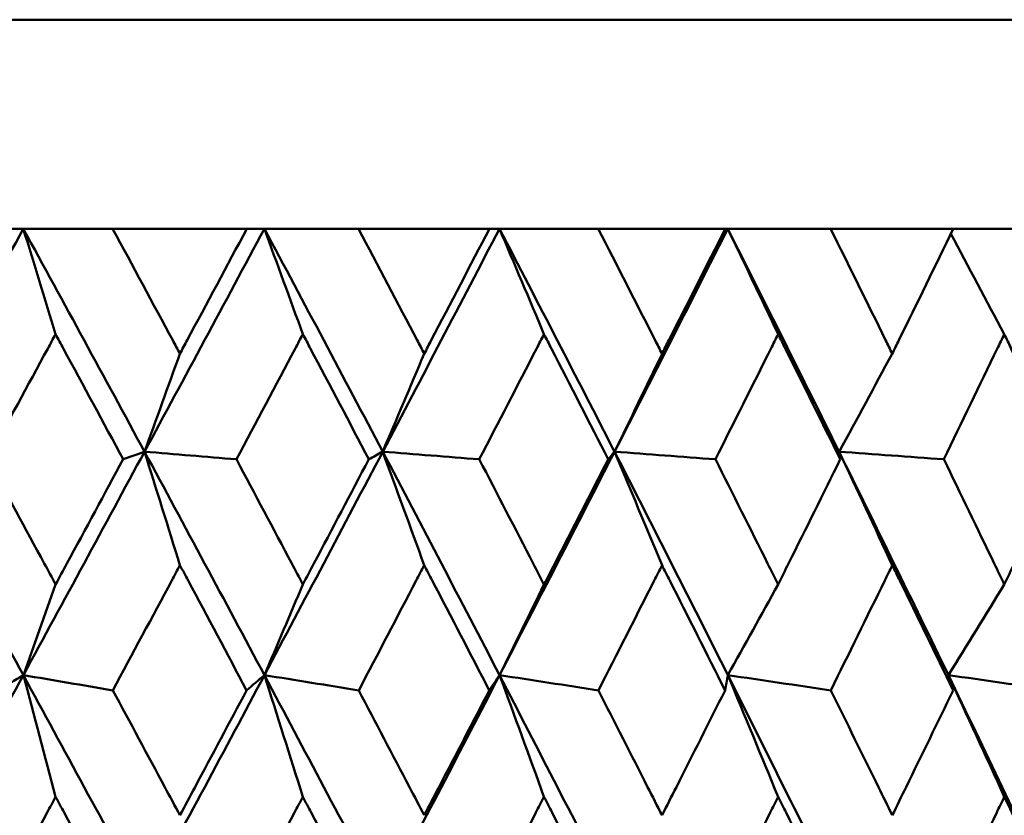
# Model space of a CAD drawing. Header units: millimetres. Extents: x 172 to 1631, y 500 to 2693.
# Tile 12 of 218: x 440.24 to 444.95, y 584.8 to 588.6. Entities that reach past the tile are written whole.
import ezdxf

# ---------------------------------------------------------------- set-up
doc = ezdxf.new("R2010")
doc.units = ezdxf.units.MM
doc.header["$LTSCALE"] = 10
doc.layers.add('Widoczne (ISO)', color=7, linetype='Continuous', lineweight=50)

msp = doc.modelspace()

# ---------------------------------------------------------------- linework, layer by layer
at = {"layer": 'Widoczne (ISO)'}
for p, q in [((416.2343, 588.6019), (452.2343, 588.6019)), ((440.1405, 587.6019), (440.2601, 587.6019)), ((440.2601, 587.6019), (440.6874, 587.6019)), ((441.3287, 587.6019), (440.6874, 587.6019)), ((441.3287, 587.6019), (441.4127, 587.6019)), ((441.4127, 587.6019), (441.8633, 587.6019)), ((442.4888, 587.6019), (441.8633, 587.6019)), ((442.4888, 587.6019), (442.537, 587.6019)), ((442.537, 587.6019), (443.0091, 587.6019)), ((443.6164, 587.6019), (443.0091, 587.6019)), ((443.6164, 587.6019), (443.6285, 587.6019)), ((443.6285, 587.6019), (444.1203, 587.6019)), ((444.707, 587.6019), (444.1203, 587.6019)), ((444.707, 587.6019), (445.1924, 587.6019)), ((440.8397, 586.5357), (440.7376, 586.4993))]:
    msp.add_line(p, q, dxfattribs=at)
msp.add_circle((434.2343, 549.6019), 50, dxfattribs=at)
for points in [[(440.2601, 587.6019), (440.0657, 587.2467), (439.8706, 586.8913), (439.6746, 586.5357)], [(440.2601, 587.6019), (440.4544, 587.2467), (440.6477, 586.8913), (440.8397, 586.5357)], [(440.4146, 587.0977), (440.3632, 587.2662), (440.3117, 587.4343), (440.2601, 587.6019)], [(441.4127, 587.6019), (441.2227, 587.2467), (441.0317, 586.8913), (440.8397, 586.5357)], [(441.4127, 587.6019), (441.6027, 587.2467), (441.7914, 586.8913), (441.9787, 586.5357)], [(441.5967, 587.0977), (441.5355, 587.2662), (441.4742, 587.4343), (441.4127, 587.6019)], [(442.537, 587.6019), (442.352, 587.2467), (442.1659, 586.8913), (441.9787, 586.5357)], [(442.537, 587.6019), (442.7219, 587.2467), (442.9053, 586.8913), (443.0872, 586.5357)], [(442.7498, 587.0977), (442.6791, 587.2662), (442.6081, 587.4343), (442.537, 587.6019)], [(443.6285, 587.6019), (443.4494, 587.2467), (443.2689, 586.8913), (443.0872, 586.5357)], [(443.6285, 587.6019), (443.8075, 587.2467), (443.985, 586.8913), (444.1607, 586.5357)], [(443.8693, 587.0977), (443.7892, 587.2662), (443.7089, 587.4343), (443.6285, 587.6019)], [(444.9508, 587.0977), (444.8659, 587.2583), (444.7808, 587.4185), (444.6955, 587.5783)], [(441.009, 587.0043), (440.9527, 586.8478), (440.8962, 586.6916), (440.8397, 586.5357)], [(442.1772, 587.0043), (442.1111, 586.8478), (442.045, 586.6916), (441.9787, 586.5357)], [(443.3141, 587.0043), (443.2385, 586.8478), (443.1629, 586.6916), (443.0872, 586.5357)], [(444.4151, 587.0043), (444.3304, 586.8478), (444.2456, 586.6916), (444.1607, 586.5357)], [(439.6746, 586.5357), (439.8709, 586.1796), (440.0662, 585.8233), (440.2604, 585.467)], [(440.8397, 586.5357), (440.6475, 586.1796), (440.4544, 585.8233), (440.2604, 585.467)], [(441.009, 585.993), (440.9528, 586.1744), (440.8963, 586.3553), (440.8397, 586.5357)], [(440.8397, 586.5357), (441.032, 586.1796), (441.2232, 585.8233), (441.413, 585.467)], [(440.8397, 586.5357), (440.9862, 586.5236), (441.1326, 586.5114), (441.279, 586.4993)], [(441.9787, 586.5357), (441.7913, 586.1796), (441.6027, 585.8233), (441.413, 585.467)], [(441.9787, 586.5357), (441.9566, 586.5236), (441.9345, 586.5114), (441.9123, 586.4993)], [(442.1772, 585.993), (442.1112, 586.1744), (442.0451, 586.3553), (441.9787, 586.5357)], [(441.9787, 586.5357), (442.1663, 586.1796), (442.3526, 585.8233), (442.5374, 585.467)], [(441.9787, 586.5357), (442.1326, 586.5236), (442.2865, 586.5114), (442.4404, 586.4993)], [(443.0872, 586.5357), (442.9052, 586.1796), (442.7219, 585.8233), (442.5374, 585.467)], [(443.0872, 586.5357), (443.077, 586.5236), (443.0669, 586.5114), (443.0568, 586.4993)], [(443.3141, 585.993), (443.2387, 586.1744), (443.163, 586.3553), (443.0872, 586.5357)], [(443.0872, 586.5357), (443.2693, 586.1796), (443.4499, 585.8233), (443.6289, 585.467)], [(443.0872, 586.5357), (443.2479, 586.5236), (443.4087, 586.5114), (443.5695, 586.4993)], [(444.4151, 585.993), (444.3305, 586.1744), (444.2457, 586.3553), (444.1607, 586.5357)], [(444.1607, 586.5357), (444.1626, 586.5236), (444.1645, 586.5114), (444.1664, 586.4993)], [(444.1607, 586.5357), (444.3366, 586.1796), (444.5109, 585.8233), (444.6834, 585.467)], [(444.1607, 586.5357), (444.3277, 586.5236), (444.4947, 586.5114), (444.6617, 586.4993)], [(440.4146, 585.9011), (440.3633, 585.7562), (440.3118, 585.6115), (440.2604, 585.467)], [(441.5967, 585.9011), (441.5356, 585.7562), (441.4743, 585.6115), (441.413, 585.467)], [(442.7498, 585.9011), (442.6791, 585.7562), (442.6083, 585.6115), (442.5374, 585.467)], [(443.8693, 585.9011), (443.7893, 585.7562), (443.7091, 585.6115), (443.6289, 585.467)], [(444.9508, 585.9011), (444.8618, 585.7562), (444.7726, 585.6115), (444.6834, 585.467)], [(440.2604, 585.467), (440.0662, 585.1103), (439.8711, 584.7536), (439.6752, 584.3969)], [(440.2604, 585.467), (440.2201, 585.4428), (440.1799, 585.4185), (440.1396, 585.3942)], [(440.4146, 584.8854), (440.3634, 585.0797), (440.312, 585.2736), (440.2604, 585.467)], [(440.2604, 585.467), (440.403, 585.4428), (440.5456, 585.4185), (440.6883, 585.3942)], [(440.2604, 585.467), (440.4548, 585.1103), (440.6482, 584.7536), (440.8404, 584.3969)], [(441.413, 585.467), (441.2232, 585.1103), (441.0323, 584.7536), (440.8404, 584.3969)], [(441.413, 585.467), (441.3846, 585.4428), (441.3562, 585.4185), (441.3278, 585.3942)], [(441.5967, 584.8854), (441.5357, 585.0797), (441.4745, 585.2736), (441.413, 585.467)], [(441.413, 585.467), (441.5634, 585.4428), (441.7138, 585.4185), (441.8641, 585.3942)], [(441.413, 585.467), (441.6031, 585.1103), (441.792, 584.7536), (441.9795, 584.3969)], [(442.5374, 585.467), (442.3526, 585.1103), (442.1666, 584.7536), (441.9795, 584.3969)], [(442.5374, 585.467), (442.5209, 585.4428), (442.5044, 585.4185), (442.488, 585.3942)], [(442.7498, 584.8854), (442.6793, 585.0797), (442.6084, 585.2736), (442.5374, 585.467)], [(442.5374, 585.467), (442.6949, 585.4428), (442.8524, 585.4185), (443.0099, 585.3942)], [(442.5374, 585.467), (442.7224, 585.1103), (442.906, 584.7536), (443.0881, 584.3969)], [(443.6289, 585.467), (443.6245, 585.4428), (443.62, 585.4185), (443.6156, 585.3942)], [(443.8693, 584.8854), (443.7895, 585.0797), (443.7093, 585.2736), (443.6289, 585.467)], [(443.6289, 585.467), (443.793, 585.4428), (443.957, 585.4185), (444.1211, 585.3942)], [(443.6289, 585.467), (443.8081, 585.1103), (443.9857, 584.7536), (444.1617, 584.3969)], [(444.9508, 584.8854), (444.862, 585.0797), (444.7728, 585.2736), (444.6834, 585.467)], [(444.6834, 585.467), (444.8533, 585.4428), (445.0233, 585.4185), (445.1932, 585.3942)], [(444.6834, 585.467), (444.8561, 585.1103), (445.027, 584.7536), (445.1961, 584.3969)], [(444.6834, 585.467), (444.691, 585.4428), (444.6986, 585.4185), (444.7062, 585.3942)]]:
    msp.add_open_spline(points, degree=3, dxfattribs=at)
for points, knots in [([(440.6874, 587.6019), (440.7833, 587.4243), (440.879, 587.2467), (440.9859, 587.0474), (440.9975, 587.0259), (441.009, 587.0043)], [0, 0, 0, 0, 0.06135239, 0.06135239, 0.06879633, 0.06879633, 0.06879633, 0.06879633]), ([(441.009, 587.0043), (441.0206, 587.0259), (441.0321, 587.0474), (441.1389, 587.2466), (441.2339, 587.4243), (441.3287, 587.6019)], [0.05393723, 0.05393723, 0.05393723, 0.05393723, 0.06137399, 0.06137399, 0.12273355, 0.12273355, 0.12273355, 0.12273355]), ([(441.8633, 587.6019), (441.957, 587.4243), (442.0503, 587.2467), (442.1547, 587.0474), (442.1659, 587.0259), (442.1772, 587.0043)], [0, 0, 0, 0, 0.06135239, 0.06135239, 0.06879633, 0.06879633, 0.06879633, 0.06879633]), ([(442.1772, 587.0043), (442.1885, 587.0259), (442.1997, 587.0474), (442.3039, 587.2466), (442.3965, 587.4243), (442.4888, 587.6019)], [0.05393723, 0.05393723, 0.05393723, 0.05393723, 0.06137399, 0.06137399, 0.12273355, 0.12273355, 0.12273355, 0.12273355]), ([(443.0091, 587.6019), (443.1002, 587.4243), (443.1909, 587.2467), (443.2922, 587.0474), (443.3031, 587.0259), (443.3141, 587.0043)], [0, 0, 0, 0, 0.06135239, 0.06135239, 0.06879633, 0.06879633, 0.06879633, 0.06879633]), ([(443.3141, 587.0043), (443.325, 587.0259), (443.3359, 587.0474), (443.437, 587.2466), (443.5269, 587.4243), (443.6164, 587.6019)], [0.05393723, 0.05393723, 0.05393723, 0.05393723, 0.06137399, 0.06137399, 0.12273355, 0.12273355, 0.12273355, 0.12273355]), ([(444.1203, 587.6019), (444.2084, 587.4243), (444.2961, 587.2467), (444.3939, 587.0474), (444.4045, 587.0259), (444.4151, 587.0043)], [0, 0, 0, 0, 0.06135239, 0.06135239, 0.06879633, 0.06879633, 0.06879633, 0.06879633]), ([(444.4151, 587.0043), (444.4256, 587.0259), (444.4362, 587.0474), (444.5339, 587.2466), (444.6206, 587.4243), (444.707, 587.6019)], [0.05393723, 0.05393723, 0.05393723, 0.05393723, 0.06137399, 0.06137399, 0.12273355, 0.12273355, 0.12273355, 0.12273355]), ([(440.4146, 587.0977), (440.402, 587.0745), (440.3894, 587.0513), (440.2813, 586.8519), (440.1856, 586.6756), (440.0898, 586.4993)], [0.05804162, 0.05804162, 0.05804162, 0.05804162, 0.06605559, 0.06605559, 0.12689392, 0.12689392, 0.12689392, 0.12689392]), ([(440.7376, 586.4993), (440.6428, 586.6756), (440.5477, 586.8518), (440.4398, 587.0512), (440.4272, 587.0745), (440.4146, 587.0977)], [0.00523804, 0.00523804, 0.00523804, 0.00523804, 0.06606705, 0.06606705, 0.07409033, 0.07409033, 0.07409033, 0.07409033]), ([(441.5967, 587.0977), (441.5845, 587.0745), (441.5722, 587.0513), (441.4665, 586.8519), (441.3728, 586.6756), (441.279, 586.4993)], [0.05804162, 0.05804162, 0.05804162, 0.05804162, 0.06605559, 0.06605559, 0.12689392, 0.12689392, 0.12689392, 0.12689392]), ([(441.9123, 586.4993), (441.8198, 586.6756), (441.7269, 586.8518), (441.6214, 587.0512), (441.6091, 587.0745), (441.5967, 587.0977)], [0.00523804, 0.00523804, 0.00523804, 0.00523804, 0.06606705, 0.06606705, 0.07409033, 0.07409033, 0.07409033, 0.07409033]), ([(442.7498, 587.0977), (442.7379, 587.0745), (442.7259, 587.0513), (442.623, 586.8519), (442.5319, 586.6756), (442.4404, 586.4993)], [0.05804162, 0.05804162, 0.05804162, 0.05804162, 0.06605559, 0.06605559, 0.12689392, 0.12689392, 0.12689392, 0.12689392]), ([(443.0568, 586.4993), (442.9668, 586.6756), (442.8765, 586.8518), (442.7738, 587.0512), (442.7618, 587.0745), (442.7498, 587.0977)], [0.00523804, 0.00523804, 0.00523804, 0.00523804, 0.06606705, 0.06606705, 0.07409033, 0.07409033, 0.07409033, 0.07409033]), ([(443.8693, 587.0977), (443.8577, 587.0745), (443.8461, 587.0513), (443.7465, 586.8519), (443.6581, 586.6756), (443.5695, 586.4993)], [0.05804162, 0.05804162, 0.05804162, 0.05804162, 0.06605559, 0.06605559, 0.12689392, 0.12689392, 0.12689392, 0.12689392]), ([(444.1664, 586.4993), (444.0794, 586.6756), (443.992, 586.8518), (443.8925, 587.0512), (443.8809, 587.0745), (443.8693, 587.0977)], [0.00523804, 0.00523804, 0.00523804, 0.00523804, 0.06606705, 0.06606705, 0.07409033, 0.07409033, 0.07409033, 0.07409033]), ([(444.9508, 587.0977), (444.9396, 587.0745), (444.9285, 587.0513), (444.8324, 586.8519), (444.7472, 586.6756), (444.6617, 586.4993)], [0.05804162, 0.05804162, 0.05804162, 0.05804162, 0.06605559, 0.06605559, 0.12689392, 0.12689392, 0.12689392, 0.12689392]), ([(445.2368, 586.4993), (445.1531, 586.6756), (445.0689, 586.8518), (444.9731, 587.0512), (444.962, 587.0745), (444.9508, 587.0977)], [0.00523804, 0.00523804, 0.00523804, 0.00523804, 0.06606705, 0.06606705, 0.07409033, 0.07409033, 0.07409033, 0.07409033]), ([(440.0898, 586.4993), (440.1802, 586.3334), (440.2703, 586.1674), (440.3784, 585.968), (440.3965, 585.9345), (440.4146, 585.9011)], [0.00418374, 0.00418374, 0.00418374, 0.00418374, 0.06147247, 0.06147247, 0.07302352, 0.07302352, 0.07302352, 0.07302352]), ([(440.4146, 585.9011), (440.4327, 585.9345), (440.4508, 585.968), (440.5586, 586.1674), (440.6482, 586.3334), (440.7376, 586.4993)], [0.04993807, 0.04993807, 0.04993807, 0.04993807, 0.0614821, 0.0614821, 0.11877783, 0.11877783, 0.11877783, 0.11877783]), ([(441.279, 586.4993), (441.3675, 586.3334), (441.4557, 586.1674), (441.5613, 585.968), (441.579, 585.9345), (441.5967, 585.9011)], [0.00418374, 0.00418374, 0.00418374, 0.00418374, 0.06147247, 0.06147247, 0.07302352, 0.07302352, 0.07302352, 0.07302352]), ([(441.5967, 585.9011), (441.6144, 585.9345), (441.6321, 585.968), (441.7375, 586.1674), (441.8251, 586.3334), (441.9123, 586.4993)], [0.04993807, 0.04993807, 0.04993807, 0.04993807, 0.0614821, 0.0614821, 0.11877783, 0.11877783, 0.11877783, 0.11877783]), ([(442.4404, 586.4993), (442.5266, 586.3334), (442.6125, 586.1674), (442.7154, 585.968), (442.7326, 585.9345), (442.7498, 585.9011)], [0.00418374, 0.00418374, 0.00418374, 0.00418374, 0.06147247, 0.06147247, 0.07302352, 0.07302352, 0.07302352, 0.07302352]), ([(442.7498, 585.9011), (442.7671, 585.9345), (442.7843, 585.968), (442.8868, 586.1674), (442.9719, 586.3334), (443.0568, 586.4993)], [0.04993807, 0.04993807, 0.04993807, 0.04993807, 0.0614821, 0.0614821, 0.11877783, 0.11877783, 0.11877783, 0.11877783]), ([(443.5695, 586.4993), (443.6531, 586.3334), (443.7363, 586.1674), (443.8359, 585.968), (443.8526, 585.9345), (443.8693, 585.9011)], [0.00418374, 0.00418374, 0.00418374, 0.00418374, 0.06147247, 0.06147247, 0.07302352, 0.07302352, 0.07302352, 0.07302352]), ([(443.8693, 585.9011), (443.886, 585.9345), (443.9027, 585.968), (444.002, 586.1674), (444.0843, 586.3334), (444.1664, 586.4993)], [0.04993807, 0.04993807, 0.04993807, 0.04993807, 0.0614821, 0.0614821, 0.11877783, 0.11877783, 0.11877783, 0.11877783]), ([(444.6617, 586.4993), (444.7423, 586.3334), (444.8226, 586.1674), (444.9186, 585.968), (444.9347, 585.9345), (444.9508, 585.9011)], [0.00418374, 0.00418374, 0.00418374, 0.00418374, 0.06147247, 0.06147247, 0.07302352, 0.07302352, 0.07302352, 0.07302352]), ([(444.9508, 585.9011), (444.9669, 585.9345), (444.9829, 585.968), (445.0786, 586.1674), (445.1579, 586.3334), (445.2368, 586.4993)], [0.04993807, 0.04993807, 0.04993807, 0.04993807, 0.0614821, 0.0614821, 0.11877783, 0.11877783, 0.11877783, 0.11877783]), ([(441.009, 585.993), (440.9959, 585.9686), (440.9829, 585.9441), (440.8761, 585.7445), (440.7823, 585.5694), (440.6883, 585.3942)], [0.06241522, 0.06241522, 0.06241522, 0.06241522, 0.0708546, 0.0708546, 0.13127416, 0.13127416, 0.13127416, 0.13127416]), ([(441.3278, 585.3942), (441.2349, 585.5693), (441.1417, 585.7444), (441.0352, 585.944), (441.0221, 585.9685), (441.009, 585.993)], [0.01044349, 0.01044349, 0.01044349, 0.01044349, 0.07085106, 0.07085106, 0.07930241, 0.07930241, 0.07930241, 0.07930241]), ([(442.1772, 585.993), (442.1645, 585.9686), (442.1517, 585.9441), (442.0476, 585.7445), (441.956, 585.5694), (441.8641, 585.3942)], [0.06241522, 0.06241522, 0.06241522, 0.06241522, 0.0708546, 0.0708546, 0.13127416, 0.13127416, 0.13127416, 0.13127416]), ([(442.488, 585.3942), (442.3975, 585.5693), (442.3067, 585.7444), (442.2027, 585.944), (442.19, 585.9685), (442.1772, 585.993)], [0.01044349, 0.01044349, 0.01044349, 0.01044349, 0.07085106, 0.07085106, 0.07930241, 0.07930241, 0.07930241, 0.07930241]), ([(443.3141, 585.993), (443.3017, 585.9686), (443.2893, 585.9441), (443.1882, 585.7445), (443.0992, 585.5694), (443.0099, 585.3942)], [0.06241522, 0.06241522, 0.06241522, 0.06241522, 0.0708546, 0.0708546, 0.13127416, 0.13127416, 0.13127416, 0.13127416]), ([(443.6156, 585.3942), (443.5278, 585.5693), (443.4397, 585.7444), (443.3389, 585.944), (443.3265, 585.9685), (443.3141, 585.993)], [0.01044349, 0.01044349, 0.01044349, 0.01044349, 0.07085106, 0.07085106, 0.07930241, 0.07930241, 0.07930241, 0.07930241]), ([(444.4151, 585.993), (444.4031, 585.9686), (444.3912, 585.9441), (444.2935, 585.7445), (444.2074, 585.5694), (444.1211, 585.3942)], [0.06241522, 0.06241522, 0.06241522, 0.06241522, 0.0708546, 0.0708546, 0.13127416, 0.13127416, 0.13127416, 0.13127416]), ([(444.7062, 585.3942), (444.6215, 585.5693), (444.5365, 585.7444), (444.439, 585.944), (444.4271, 585.9685), (444.4151, 585.993)], [0.01044349, 0.01044349, 0.01044349, 0.01044349, 0.07085106, 0.07085106, 0.07930241, 0.07930241, 0.07930241, 0.07930241]), ([(440.6883, 585.3942), (440.7712, 585.2401), (440.854, 585.0861), (440.9607, 584.8869), (440.9849, 584.8417), (441.009, 584.7966)], [0.00838421, 0.00838421, 0.00838421, 0.00838421, 0.06155515, 0.06155515, 0.07712864, 0.07712864, 0.07712864, 0.07712864]), ([(441.009, 584.7966), (441.0331, 584.8417), (441.0573, 584.8868), (441.1637, 585.086), (441.2459, 585.2401), (441.3278, 585.3942)], [0.04598621, 0.04598621, 0.04598621, 0.04598621, 0.06155279, 0.06155279, 0.11473062, 0.11473062, 0.11473062, 0.11473062]), ([(441.8641, 585.3942), (441.9452, 585.2401), (442.0259, 585.0861), (442.1301, 584.8869), (442.1537, 584.8417), (442.1772, 584.7966)], [0.00838421, 0.00838421, 0.00838421, 0.00838421, 0.06155515, 0.06155515, 0.07712864, 0.07712864, 0.07712864, 0.07712864]), ([(442.1772, 584.7966), (442.2008, 584.8417), (442.2243, 584.8868), (442.3281, 585.086), (442.4081, 585.2401), (442.488, 585.3942)], [0.04598621, 0.04598621, 0.04598621, 0.04598621, 0.06155279, 0.06155279, 0.11473062, 0.11473062, 0.11473062, 0.11473062]), ([(443.0099, 585.3942), (443.0887, 585.2401), (443.1672, 585.0861), (443.2683, 584.8869), (443.2912, 584.8417), (443.3141, 584.7966)], [0.00838421, 0.00838421, 0.00838421, 0.00838421, 0.06155515, 0.06155515, 0.07712864, 0.07712864, 0.07712864, 0.07712864]), ([(443.3141, 584.7966), (443.3369, 584.8417), (443.3598, 584.8868), (443.4605, 585.086), (443.5382, 585.2401), (443.6156, 585.3942)], [0.04598621, 0.04598621, 0.04598621, 0.04598621, 0.06155279, 0.06155279, 0.11473062, 0.11473062, 0.11473062, 0.11473062]), ([(444.1211, 585.3942), (444.1973, 585.2401), (444.2731, 585.0861), (444.3709, 584.8869), (444.393, 584.8417), (444.4151, 584.7966)], [0.00838421, 0.00838421, 0.00838421, 0.00838421, 0.06155515, 0.06155515, 0.07712864, 0.07712864, 0.07712864, 0.07712864]), ([(444.4151, 584.7966), (444.4372, 584.8417), (444.4592, 584.8868), (444.5565, 585.086), (444.6315, 585.2401), (444.7062, 585.3942)], [0.04598621, 0.04598621, 0.04598621, 0.04598621, 0.06155279, 0.06155279, 0.11473062, 0.11473062, 0.11473062, 0.11473062]), ([(440.4146, 584.8854), (440.401, 584.8601), (440.3873, 584.8348), (440.2799, 584.6355), (440.1858, 584.4615), (440.0916, 584.2874)], [0.06686277, 0.06686277, 0.06686277, 0.06686277, 0.07557848, 0.07557848, 0.13558897, 0.13558897, 0.13558897, 0.13558897]), ([(440.7358, 584.2874), (440.6426, 584.4614), (440.5492, 584.6354), (440.4419, 584.8347), (440.4282, 584.8601), (440.4146, 584.8854)], [0.01556037, 0.01556037, 0.01556037, 0.01556037, 0.07555527, 0.07555527, 0.08428623, 0.08428623, 0.08428623, 0.08428623]), ([(441.5967, 584.8854), (441.5834, 584.8601), (441.5701, 584.8348), (441.465, 584.6355), (441.373, 584.4615), (441.2808, 584.2874)], [0.06686277, 0.06686277, 0.06686277, 0.06686277, 0.07557848, 0.07557848, 0.13558897, 0.13558897, 0.13558897, 0.13558897]), ([(441.9106, 584.2874), (441.8196, 584.4614), (441.7283, 584.6354), (441.6234, 584.8347), (441.6101, 584.8601), (441.5967, 584.8854)], [0.01556037, 0.01556037, 0.01556037, 0.01556037, 0.07555527, 0.07555527, 0.08428623, 0.08428623, 0.08428623, 0.08428623]), ([(442.7498, 584.8854), (442.7369, 584.8601), (442.7239, 584.8348), (442.6216, 584.6355), (442.532, 584.4615), (442.4422, 584.2874)], [0.06686277, 0.06686277, 0.06686277, 0.06686277, 0.07557848, 0.07557848, 0.13558897, 0.13558897, 0.13558897, 0.13558897]), ([(443.0551, 584.2874), (442.9666, 584.4614), (442.8779, 584.6354), (442.7758, 584.8347), (442.7628, 584.8601), (442.7498, 584.8854)], [0.01556037, 0.01556037, 0.01556037, 0.01556037, 0.07555527, 0.07555527, 0.08428623, 0.08428623, 0.08428623, 0.08428623]), ([(443.8693, 584.8854), (443.8568, 584.8601), (443.8442, 584.8348), (443.7451, 584.6355), (443.6583, 584.4615), (443.5712, 584.2874)], [0.06686277, 0.06686277, 0.06686277, 0.06686277, 0.07557848, 0.07557848, 0.13558897, 0.13558897, 0.13558897, 0.13558897]), ([(444.1647, 584.2874), (444.0792, 584.4614), (443.9933, 584.6354), (443.8945, 584.8347), (443.8819, 584.8601), (443.8693, 584.8854)], [0.01556037, 0.01556037, 0.01556037, 0.01556037, 0.07555527, 0.07555527, 0.08428623, 0.08428623, 0.08428623, 0.08428623]), ([(444.9508, 584.8854), (444.9387, 584.8601), (444.9266, 584.8348), (444.8311, 584.6355), (444.7474, 584.4615), (444.6633, 584.2874)], [0.06686277, 0.06686277, 0.06686277, 0.06686277, 0.07557848, 0.07557848, 0.13558897, 0.13558897, 0.13558897, 0.13558897]), ([(445.2352, 584.2874), (445.1529, 584.4614), (445.0702, 584.6354), (444.975, 584.8347), (444.9629, 584.8601), (444.9508, 584.8854)], [0.01556037, 0.01556037, 0.01556037, 0.01556037, 0.07555527, 0.07555527, 0.08428623, 0.08428623, 0.08428623, 0.08428623])]:
    msp.add_open_spline(points, degree=3, knots=knots, dxfattribs=at)

doc.saveas('drawing.dxf')
